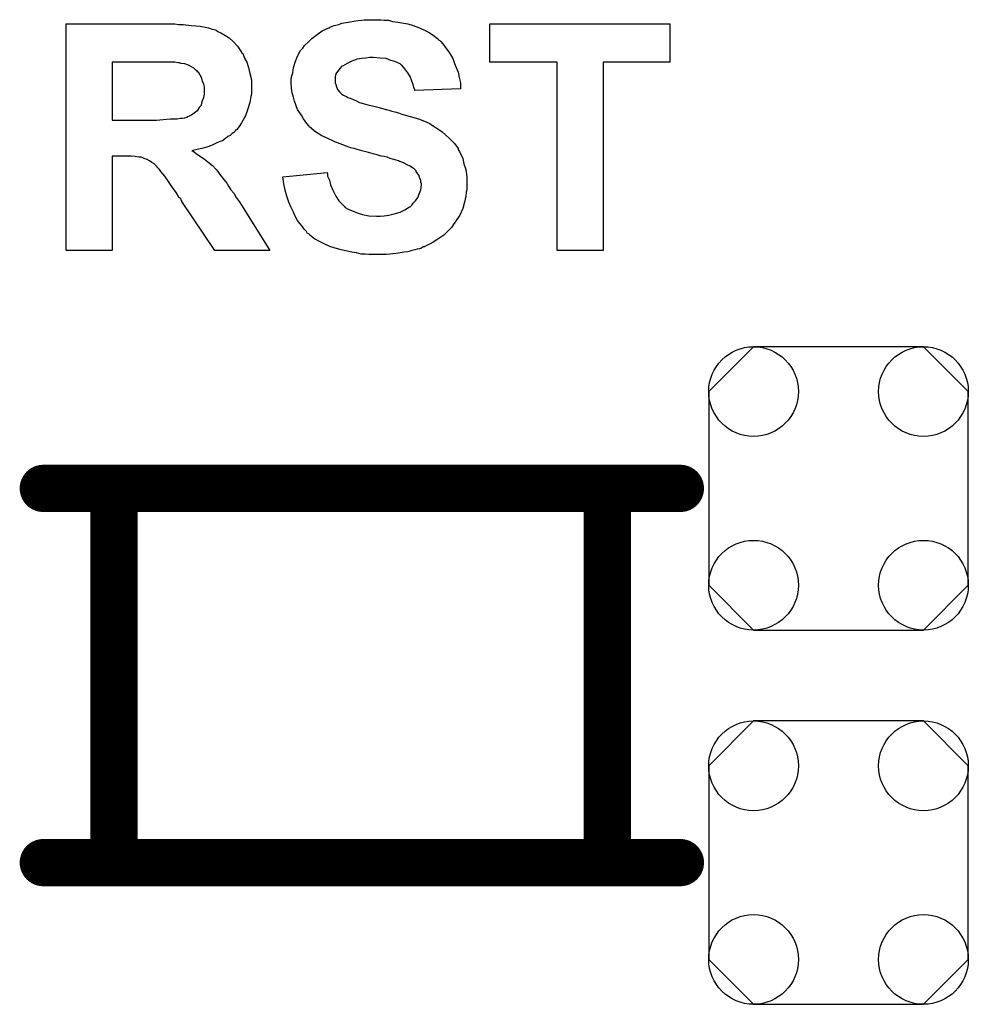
# Model space of a CAD drawing. Extents: x -0.07 to 0.95, y -0.15 to 2.1.
# Tile 8 of 26: x 0.39 to 0.55, y 0.47 to 0.63. Entities that reach past the tile are written whole.
import ezdxf

# ---------------------------------------------------------------- set-up
doc = ezdxf.new("R2010")
doc.units = 0
doc.layers.get('0').update_dxf_attribs({"linetype": 'CONTINUOUS'})
doc.layers.add('gto', color=2, linetype='CONTINUOUS')
doc.layers.add('gts', color=1, linetype='CONTINUOUS')

# ---------------------------------------------------------------- blocks, each defined once
blk = doc.blocks.new('D74')
at = {"const_width": 0.004}
blk.add_lwpolyline([(-0.002, 0, 1), (0.002, 0, 1)], format="xyb", close=True, dxfattribs=at)
blk = doc.blocks.new('D120')
blk.add_lwpolyline([(-0.022, 0.0164), (-0.022, -0.0164), (-0.0144, -0.024), (0.0144, -0.024), (0.022, -0.0164), (0.022, 0.0164), (0.0144, 0.024), (-0.0144, 0.024)], close=True)
for centre in [(-0.0144, 0.0164), (0.0144, 0.0164), (-0.0144, -0.0164), (0.0144, -0.0164)]:
    blk.add_circle(centre, 0.0076)

msp = doc.modelspace()

# ---------------------------------------------------------------- linework, layer by layer
at = {"layer": 'gto', "color": 2}
for points in [[(0.4148, 0.6324), (0.4154, 0.6324), (0.416, 0.6323), (0.4168, 0.6323), (0.4182, 0.6321), (0.4197, 0.632), (0.4211, 0.6317), (0.4217, 0.6315), (0.4223, 0.6314), (0.4223, 0.6314), (0.4224, 0.6313), (0.4227, 0.6311), (0.4232, 0.6309), (0.4239, 0.6305), (0.4246, 0.63), (0.4253, 0.6294), (0.426, 0.6286), (0.4267, 0.6276), (0.4267, 0.6276), (0.4267, 0.6275), (0.4269, 0.6274), (0.427, 0.6272), (0.4272, 0.6266), (0.4276, 0.6259), (0.4279, 0.625), (0.4281, 0.624), (0.4284, 0.6229), (0.4284, 0.6216), (0.4284, 0.6216), (0.4284, 0.6215), (0.4284, 0.6212), (0.4284, 0.6209), (0.4284, 0.6205), (0.4283, 0.6201), (0.4281, 0.6191), (0.4278, 0.618), (0.4274, 0.6168), (0.4267, 0.6156), (0.4263, 0.615), (0.4259, 0.6145), (0.4258, 0.6144), (0.4257, 0.6144), (0.4256, 0.6142), (0.4254, 0.614), (0.4251, 0.6138), (0.4248, 0.6135), (0.4244, 0.6133), (0.424, 0.613), (0.4235, 0.6126), (0.4229, 0.6124), (0.4223, 0.6121), (0.4216, 0.6118), (0.4208, 0.6115), (0.42, 0.6113), (0.4192, 0.6111), (0.4183, 0.6109), (0.4183, 0.6109), (0.4184, 0.6109), (0.4187, 0.6107), (0.4191, 0.6104), (0.4197, 0.61), (0.4204, 0.6095), (0.421, 0.609), (0.4218, 0.6084), (0.4224, 0.6077), (0.4224, 0.6077), (0.4227, 0.6074), (0.423, 0.6069), (0.4235, 0.6063), (0.4242, 0.6054), (0.4245, 0.6049), (0.4249, 0.6043), (0.4254, 0.6037), (0.4258, 0.603), (0.4263, 0.6023), (0.4268, 0.6015), (0.4315, 0.594), (0.4222, 0.594), (0.4166, 0.6023), (0.4166, 0.6024), (0.4165, 0.6025), (0.4164, 0.6028), (0.4161, 0.603), (0.4159, 0.6034), (0.4156, 0.6038), (0.415, 0.6047), (0.4143, 0.6057), (0.4137, 0.6066), (0.413, 0.6074), (0.4128, 0.6077), (0.4125, 0.608), (0.4125, 0.608), (0.4124, 0.6082), (0.4122, 0.6084), (0.4119, 0.6087), (0.4115, 0.6089), (0.4111, 0.6092), (0.4107, 0.6094), (0.4102, 0.6096), (0.4102, 0.6096), (0.41, 0.6097), (0.4097, 0.6098), (0.4093, 0.6098), (0.4087, 0.6099), (0.408, 0.61), (0.4073, 0.61), (0.4048, 0.61), (0.4048, 0.594), (0.397, 0.594), (0.397, 0.6324), (0.4143, 0.6324), (0.4148, 0.6324)], [(0.4503, 0.6331), (0.4509, 0.633), (0.4516, 0.633), (0.4523, 0.6328), (0.4532, 0.6327), (0.4549, 0.6324), (0.4558, 0.6321), (0.4567, 0.6318), (0.4576, 0.6314), (0.4584, 0.631), (0.4592, 0.6305), (0.4599, 0.6299), (0.46, 0.6299), (0.4601, 0.6297), (0.4603, 0.6296), (0.4605, 0.6294), (0.4608, 0.629), (0.4611, 0.6286), (0.4614, 0.6282), (0.4618, 0.6277), (0.4622, 0.6271), (0.4625, 0.6265), (0.4628, 0.6257), (0.4631, 0.625), (0.4634, 0.6242), (0.4636, 0.6233), (0.4638, 0.6224), (0.4638, 0.6214), (0.4561, 0.6211), (0.4561, 0.6212), (0.4561, 0.6212), (0.4559, 0.6216), (0.4558, 0.6221), (0.4556, 0.6227), (0.4553, 0.6235), (0.4549, 0.6241), (0.4544, 0.6248), (0.4539, 0.6254), (0.4538, 0.6254), (0.4536, 0.6256), (0.4532, 0.6258), (0.4527, 0.626), (0.452, 0.6262), (0.4512, 0.6265), (0.4502, 0.6266), (0.449, 0.6267), (0.4484, 0.6267), (0.4478, 0.6266), (0.4471, 0.6265), (0.4463, 0.6264), (0.4454, 0.6261), (0.4446, 0.6257), (0.4438, 0.6252), (0.4437, 0.6252), (0.4436, 0.6251), (0.4434, 0.6249), (0.4432, 0.6246), (0.443, 0.6243), (0.4427, 0.6239), (0.4426, 0.6234), (0.4426, 0.6229), (0.4426, 0.6228), (0.4426, 0.6226), (0.4426, 0.6224), (0.4427, 0.6221), (0.4428, 0.6217), (0.443, 0.6213), (0.4433, 0.6209), (0.4437, 0.6205), (0.4437, 0.6205), (0.444, 0.6203), (0.4442, 0.6202), (0.4445, 0.6201), (0.4447, 0.6199), (0.4451, 0.6198), (0.4456, 0.6196), (0.4461, 0.6194), (0.4467, 0.6191), (0.4473, 0.6189), (0.4481, 0.6187), (0.4489, 0.6185), (0.4498, 0.6183), (0.4508, 0.618), (0.4508, 0.618), (0.4511, 0.6179), (0.4513, 0.6179), (0.4517, 0.6178), (0.4522, 0.6176), (0.4527, 0.6175), (0.4533, 0.6173), (0.4539, 0.6171), (0.4553, 0.6167), (0.4567, 0.6163), (0.458, 0.6158), (0.4586, 0.6155), (0.4591, 0.6152), (0.4592, 0.6152), (0.4592, 0.6151), (0.4595, 0.6149), (0.46, 0.6146), (0.4607, 0.6141), (0.4613, 0.6136), (0.462, 0.6129), (0.4628, 0.6121), (0.4634, 0.6113), (0.4634, 0.6111), (0.4636, 0.6108), (0.4639, 0.6103), (0.4642, 0.6096), (0.4644, 0.6087), (0.4647, 0.6077), (0.4649, 0.6065), (0.4649, 0.6052), (0.4649, 0.6051), (0.4649, 0.605), (0.4649, 0.6048), (0.4649, 0.6046), (0.4649, 0.6043), (0.4648, 0.6039), (0.4647, 0.6032), (0.4645, 0.6022), (0.4642, 0.6011), (0.4637, 0.6), (0.463, 0.5989), (0.463, 0.5989), (0.4629, 0.5988), (0.4627, 0.5985), (0.4623, 0.5979), (0.4617, 0.5973), (0.461, 0.5966), (0.46, 0.5959), (0.459, 0.5953), (0.4578, 0.5947), (0.4578, 0.5947), (0.4577, 0.5946), (0.4575, 0.5946), (0.4572, 0.5944), (0.4569, 0.5943), (0.4565, 0.5942), (0.4561, 0.5941), (0.4556, 0.594), (0.4549, 0.5938), (0.4543, 0.5937), (0.4529, 0.5935), (0.4513, 0.5933), (0.4495, 0.5933), (0.4488, 0.5933), (0.4483, 0.5933), (0.4477, 0.5934), (0.447, 0.5934), (0.4462, 0.5936), (0.4454, 0.5937), (0.4436, 0.5941), (0.4426, 0.5944), (0.4417, 0.5947), (0.4408, 0.5951), (0.4399, 0.5955), (0.4391, 0.596), (0.4383, 0.5966), (0.4382, 0.5967), (0.4381, 0.5968), (0.4379, 0.5969), (0.4377, 0.5972), (0.4373, 0.5976), (0.437, 0.5981), (0.4366, 0.5986), (0.4362, 0.5991), (0.4358, 0.5998), (0.4355, 0.6005), (0.4351, 0.6013), (0.4347, 0.6022), (0.4344, 0.6032), (0.4341, 0.6042), (0.4339, 0.6053), (0.4337, 0.6065), (0.4412, 0.6072), (0.4412, 0.6072), (0.4413, 0.607), (0.4413, 0.6068), (0.4413, 0.6066), (0.4416, 0.6059), (0.4418, 0.6051), (0.4422, 0.6042), (0.4427, 0.6032), (0.4432, 0.6024), (0.444, 0.6016), (0.4441, 0.6015), (0.4443, 0.6013), (0.4448, 0.601), (0.4455, 0.6007), (0.4463, 0.6004), (0.4472, 0.6001), (0.4483, 0.5999), (0.4496, 0.5998), (0.4502, 0.5998), (0.4509, 0.5999), (0.4517, 0.6), (0.4526, 0.6002), (0.4536, 0.6005), (0.4544, 0.6009), (0.4552, 0.6014), (0.4553, 0.6014), (0.4556, 0.6017), (0.4558, 0.602), (0.4562, 0.6024), (0.4566, 0.603), (0.4569, 0.6037), (0.4571, 0.6043), (0.4572, 0.6051), (0.4572, 0.6052), (0.4572, 0.6053), (0.4571, 0.6056), (0.4571, 0.6059), (0.4569, 0.6063), (0.4568, 0.6067), (0.4566, 0.607), (0.4563, 0.6074), (0.4563, 0.6075), (0.4562, 0.6076), (0.456, 0.6078), (0.4557, 0.608), (0.4553, 0.6083), (0.4548, 0.6085), (0.4543, 0.6088), (0.4536, 0.6091), (0.4535, 0.6091), (0.4533, 0.6092), (0.4529, 0.6093), (0.4526, 0.6094), (0.4523, 0.6095), (0.4519, 0.6096), (0.4514, 0.6098), (0.4509, 0.6099), (0.4504, 0.61), (0.4497, 0.6102), (0.449, 0.6104), (0.4482, 0.6106), (0.4473, 0.6108), (0.4473, 0.6108), (0.4471, 0.6109), (0.4467, 0.611), (0.4463, 0.6111), (0.4458, 0.6113), (0.4452, 0.6114), (0.4446, 0.6116), (0.4439, 0.6119), (0.4425, 0.6124), (0.4411, 0.6131), (0.4403, 0.6134), (0.4397, 0.6138), (0.4391, 0.6142), (0.4386, 0.6146), (0.4386, 0.6146), (0.4385, 0.6148), (0.4383, 0.6149), (0.4381, 0.6151), (0.4378, 0.6155), (0.4375, 0.6159), (0.4372, 0.6163), (0.4369, 0.6168), (0.4362, 0.6179), (0.4357, 0.6193), (0.4355, 0.62), (0.4353, 0.6207), (0.4352, 0.6215), (0.4351, 0.6224), (0.4351, 0.6224), (0.4351, 0.6225), (0.4351, 0.6226), (0.4351, 0.6229), (0.4352, 0.6234), (0.4354, 0.6241), (0.4355, 0.625), (0.4358, 0.6259), (0.4362, 0.6269), (0.4367, 0.6279), (0.4367, 0.6279), (0.4368, 0.628), (0.4371, 0.6283), (0.4374, 0.6287), (0.438, 0.6293), (0.4386, 0.6299), (0.4395, 0.6306), (0.4404, 0.6312), (0.4415, 0.6317), (0.4416, 0.6317), (0.4417, 0.6318), (0.4418, 0.6319), (0.4421, 0.632), (0.4424, 0.6321), (0.4427, 0.6322), (0.4432, 0.6323), (0.4437, 0.6325), (0.4448, 0.6327), (0.4461, 0.6329), (0.4475, 0.6331), (0.4491, 0.6331), (0.4498, 0.6331), (0.4503, 0.6331)], [(0.4993, 0.6259), (0.488, 0.6259), (0.488, 0.594), (0.4802, 0.594), (0.4802, 0.6259), (0.4688, 0.6259), (0.4688, 0.6324), (0.4993, 0.6324), (0.4993, 0.6259)], [(0.4137, 0.6259), (0.4048, 0.6259), (0.4048, 0.6161), (0.4123, 0.6161), (0.4134, 0.6162), (0.4146, 0.6163), (0.4158, 0.6163), (0.4163, 0.6164), (0.4167, 0.6164), (0.4171, 0.6165), (0.4174, 0.6166), (0.4175, 0.6166), (0.4176, 0.6167), (0.4179, 0.6168), (0.4182, 0.617), (0.4189, 0.6175), (0.4193, 0.6178), (0.4196, 0.6182), (0.4196, 0.6183), (0.4197, 0.6184), (0.4199, 0.6186), (0.42, 0.619), (0.4201, 0.6194), (0.4203, 0.6199), (0.4204, 0.6205), (0.4204, 0.6211), (0.4204, 0.6212), (0.4204, 0.6214), (0.4204, 0.6217), (0.4203, 0.6222), (0.4201, 0.6227), (0.42, 0.6232), (0.4197, 0.6237), (0.4194, 0.6242), (0.4193, 0.6242), (0.4192, 0.6244), (0.4189, 0.6246), (0.4186, 0.6249), (0.4182, 0.6251), (0.4177, 0.6254), (0.4171, 0.6256), (0.4164, 0.6257), (0.4164, 0.6257), (0.4162, 0.6258), (0.4159, 0.6258), (0.4154, 0.6259), (0.4141, 0.6259), (0.4137, 0.6259)]]:
    msp.add_lwpolyline(points, dxfattribs=at)
at = {"layer": 'gto', "color": 2, "const_width": 0.008}
for points in [[(0.3931, 0.5537), (0.5011, 0.5537)], [(0.4051, 0.4903), (0.4051, 0.5537)], [(0.4887, 0.4903), (0.4887, 0.5537)], [(0.3931, 0.4903), (0.5011, 0.4903)]]:
    msp.add_lwpolyline(points, dxfattribs=at)

# ---------------------------------------------------------------- block references
at = {"layer": 'gto'}
for p in [(0.3931, 0.5537), (0.4051, 0.5537), (0.4887, 0.5537), (0.5011, 0.5537), (0.3931, 0.4903), (0.4051, 0.4903), (0.4887, 0.4903), (0.5011, 0.4903)]:
    msp.add_blockref('D74', p, dxfattribs=at)
at = {"layer": 'gts'}
for p in [(0.5279, 0.5537), (0.5279, 0.4903)]:
    msp.add_blockref('D120', p, dxfattribs=at)

doc.saveas('drawing.dxf')
